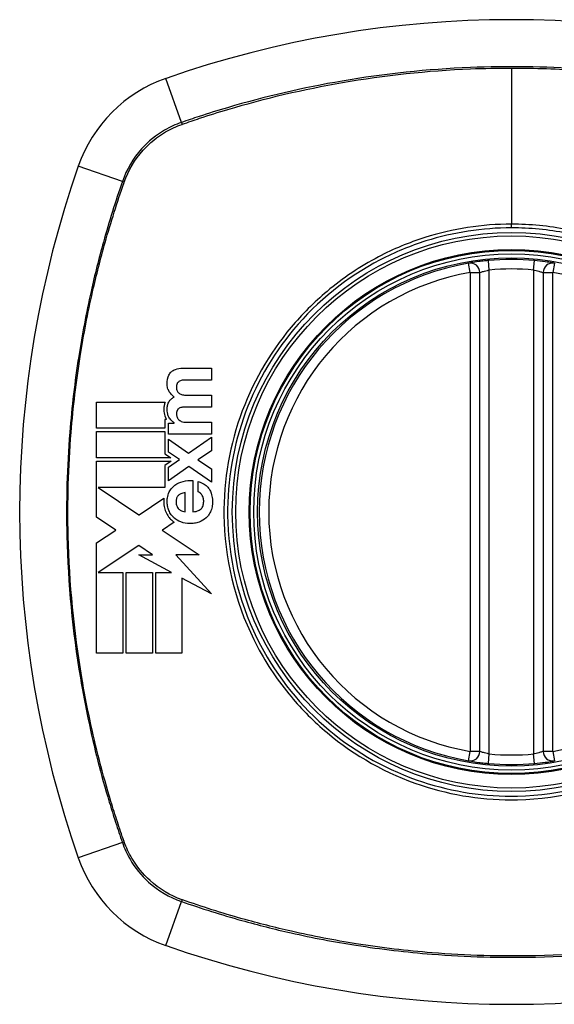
# Model space of a CAD drawing. Header units: inches. Extents: x 59.1 to 143, y 38.3 to 68.2.
# Tile 27 of 36: x 121.44 to 122.103, y 66.215 to 67.436. Entities that reach past the tile are written whole.
import ezdxf

# ---------------------------------------------------------------- set-up
doc = ezdxf.new("R2010")
doc.units = ezdxf.units.IN
doc.header["$MEASUREMENT"] = 0
doc.layers.add('Visible Edges(ANSI)', color=7, linetype='Continuous', lineweight=25)
doc.layers.add('Visible Tangent Edges(ANSI)', color=7, linetype='Continuous', lineweight=25)

msp = doc.modelspace()

# ---------------------------------------------------------------- linework, layer by layer
at = {"layer": 'Visible Edges(ANSI)'}
for p, q in [((122.0105, 66.5288), (122.0105, 67.1224)), ((122.0892, 67.1224), (122.0892, 66.5288)), ((121.6418, 67.0039), (121.6776, 67.0039)), ((121.6776, 67.0039), (121.6776, 66.9892)), ((121.6776, 66.9892), (121.6472, 66.9892)), ((121.6478, 66.9703), (121.6776, 66.9703)), ((121.6776, 66.9703), (121.6776, 66.9556)), ((121.535, 66.9293), (121.535, 66.9619)), ((121.535, 66.9619), (121.6201, 66.9619)), ((121.6776, 66.9556), (121.6476, 66.9556)), ((121.6199, 66.9401), (121.6199, 66.9293)), ((121.6219, 66.9401), (121.6199, 66.9401)), ((121.6241, 66.9359), (121.6313, 66.9359)), ((121.6241, 66.9221), (121.6241, 66.9359)), ((121.6313, 66.9359), (121.6313, 66.9361)), ((121.6465, 66.9368), (121.6776, 66.9368)), ((121.6776, 66.9368), (121.6776, 66.9221)), ((121.6199, 66.9293), (121.535, 66.9293)), ((121.535, 66.9252), (121.6199, 66.9252)), ((121.535, 66.8926), (121.535, 66.9252)), ((121.6199, 66.9252), (121.6199, 66.8976)), ((121.6776, 66.9221), (121.6241, 66.9221)), ((121.6241, 66.916), (121.6491, 66.8984)), ((121.6241, 66.8998), (121.6241, 66.916)), ((121.6491, 66.8984), (121.6776, 66.9182)), ((121.6776, 66.9182), (121.6776, 66.9014)), ((121.6199, 66.8976), (121.6218, 66.8963)), ((121.6218, 66.8963), (121.6274, 66.8926)), ((121.638, 66.8905), (121.6241, 66.8998)), ((121.6776, 66.9014), (121.6607, 66.8903)), ((121.6274, 66.8926), (121.535, 66.8926)), ((121.535, 66.8884), (121.6275, 66.8884)), ((121.535, 66.8573), (121.535, 66.8884)), ((121.6275, 66.8884), (121.6198, 66.8832)), ((121.6198, 66.8832), (121.6198, 66.8558)), ((121.6241, 66.881), (121.638, 66.8905)), ((121.6607, 66.8903), (121.6776, 66.8791)), ((121.6494, 66.8819), (121.6241, 66.8643)), ((121.6241, 66.8643), (121.6241, 66.881)), ((121.6776, 66.8626), (121.6494, 66.8819)), ((121.6776, 66.8791), (121.6776, 66.8626)), ((121.6544, 66.8645), (121.6544, 66.8259)), ((121.661, 66.8506), (121.661, 66.8636)), ((121.535, 66.8565), (121.535, 66.8573)), ((121.535, 66.8558), (121.535, 66.8565)), ((121.535, 66.8192), (121.535, 66.8558)), ((121.5372, 66.8558), (121.5877, 66.8221)), ((121.6198, 66.8558), (121.5372, 66.8558)), ((121.6451, 66.8259), (121.6451, 66.8498)), ((121.588, 66.8222), (121.6187, 66.8426)), ((121.5877, 66.8221), (121.588, 66.8222)), ((121.5591, 66.8031), (121.535, 66.8192)), ((121.6314, 66.8129), (121.6167, 66.8032)), ((121.535, 66.7872), (121.5591, 66.8031)), ((121.6167, 66.8032), (121.6163, 66.803)), ((121.6163, 66.803), (121.6623, 66.7723)), ((121.535, 66.6504), (121.535, 66.7872)), ((121.5877, 66.784), (121.5372, 66.7506)), ((121.6043, 66.7723), (121.5877, 66.784)), ((121.6281, 66.7506), (121.5877, 66.7723)), ((121.5877, 66.7723), (121.6043, 66.7723)), ((121.6623, 66.7723), (121.6334, 66.7723)), ((121.6334, 66.7723), (121.6776, 66.724)), ((121.5372, 66.7506), (121.5372, 66.7506)), ((121.5372, 66.7506), (121.5676, 66.7506)), ((121.5676, 66.7506), (121.5676, 66.6504)), ((121.5717, 66.7506), (121.6043, 66.7506)), ((121.5717, 66.6504), (121.5717, 66.7506)), ((121.6043, 66.7506), (121.6043, 66.6504)), ((121.6084, 66.6504), (121.6084, 66.7506)), ((121.6084, 66.7506), (121.6281, 66.7506)), ((121.6776, 66.724), (121.641, 66.7436)), ((121.641, 66.7436), (121.641, 66.6504)), ((121.5676, 66.6504), (121.535, 66.6504)), ((121.6043, 66.6504), (121.5717, 66.6504)), ((121.641, 66.6504), (121.6084, 66.6504))]:
    msp.add_line(p, q, dxfattribs=at)
for radius in [0.3199, 0.315]:
    msp.add_circle((122.0499, 66.8256), radius, dxfattribs=at)
for centre, radius, start, end in [((122.0499, 66.1366), 1.2992, 70.7337, 109.2663), ((121.6796, 67.1958), 0.1772, 109.2663, 160.7337), ((122.7388, 66.8256), 1.2992, 160.7337, 199.2663), ((122.0499, 66.8256), 0.313, 84.7499, 95.2501), ((122.0499, 66.8256), 0.313, 99.784, 260.216), ((121.9987, 67.1224), 0.0118, 0, 99.784), ((122.101, 67.1224), 0.0118, 80.216, 180), ((121.9987, 66.5288), 0.0118, 260.216, 0), ((122.101, 66.5288), 0.0118, 180, 279.784), ((122.0499, 66.8256), 0.313, 264.7499, 275.2501), ((121.6796, 66.4554), 0.1772, 199.2663, 250.7337), ((122.0499, 67.5146), 1.2992, 250.7337, 289.2663)]:
    msp.add_arc(centre, radius, start, end, dxfattribs=at)
for points, knots in [([(122.0212, 67.1373), (122.0196, 67.1371), (122.018, 67.137), (122.0139, 67.1365), (122.0115, 67.1362), (122.0057, 67.1355), (122.0026, 67.135), (121.998, 67.1343), (121.9967, 67.134), (121.9967, 67.134)], [0, 0, 0, 0, 0.01176793, 0.01176793, 0.03059662, 0.03059662, 0.06072253, 0.06072253, 0.09414345, 0.09414345, 0.09414345, 0.09414345]), ([(122.1031, 67.134), (122.1031, 67.134), (122.1029, 67.1341), (122.1021, 67.1342), (122.1012, 67.1343), (122.0979, 67.1349), (122.095, 67.1353), (122.0876, 67.1363), (122.083, 67.1368), (122.0785, 67.1373)], [0, 0, 0, 0, 0.01176876, 0.01176876, 0.03059878, 0.03059878, 0.0607268, 0.0607268, 0.09415008, 0.09415008, 0.09415008, 0.09415008]), ([(121.6253, 66.9746), (121.6244, 66.976), (121.6237, 66.9776), (121.6229, 66.9804), (121.6224, 66.9826), (121.6227, 66.9873), (121.6228, 66.9884), (121.6231, 66.9898), (121.6232, 66.9902), (121.6233, 66.9909), (121.6234, 66.9911), (121.6235, 66.9917), (121.6236, 66.9919), (121.6236, 66.9922)], [-0.0850692, -0.0850692, -0.0850692, -0.0850692, -0.04277401, -0.04277401, -0.0153176, -0.0153176, -0.00710592, -0.00710592, -0.00406726, -0.00406726, -0.00200277, -0.00200277, 0, 0, 0, 0]), ([(121.6236, 66.9922), (121.6237, 66.9924), (121.6238, 66.9927), (121.624, 66.9933), (121.6241, 66.9936), (121.6249, 66.9956), (121.6258, 66.9971), (121.6269, 66.9984)], [-0.01822759, -0.01822759, -0.01822759, -0.01822759, -0.01623281, -0.01623281, -0.01336137, -0.01336137, 0, 0, 0, 0]), ([(121.6269, 66.9984), (121.6279, 66.9994), (121.6289, 67.0003), (121.631, 67.0016), (121.6319, 67.002), (121.6329, 67.0024)], [-0.01889621, -0.01889621, -0.01889621, -0.01889621, -0.00826301, -0.00826301, 0, 0, 0, 0]), ([(121.6352, 66.9851), (121.6351, 66.9848), (121.6349, 66.9845), (121.6348, 66.984), (121.6347, 66.9839), (121.6347, 66.9837), (121.6346, 66.9837), (121.6346, 66.9835), (121.6346, 66.9834), (121.6345, 66.9832), (121.6345, 66.9831), (121.6344, 66.9829), (121.6344, 66.9827), (121.6343, 66.982), (121.6342, 66.9815), (121.6342, 66.9802), (121.6342, 66.9791), (121.6346, 66.9769), (121.6349, 66.976), (121.6354, 66.9751)], [-0.0341891, -0.0341891, -0.0341891, -0.0341891, -0.02994227, -0.02994227, -0.02861788, -0.02861788, -0.02756344, -0.02756344, -0.02649819, -0.02649819, -0.02526241, -0.02526241, -0.02322724, -0.02322724, -0.01674356, -0.01674356, -0.00773446, -0.00773446, 0, 0, 0, 0]), ([(121.638, 66.9878), (121.6375, 66.9875), (121.637, 66.9872), (121.636, 66.9862), (121.6356, 66.9857), (121.6352, 66.9851)], [-0.01028988, -0.01028988, -0.01028988, -0.01028988, -0.00541222, -0.00541222, 0, 0, 0, 0]), ([(121.6246, 66.9618), (121.6251, 66.9629), (121.6258, 66.9639), (121.6271, 66.9653), (121.6277, 66.9658), (121.6293, 66.967), (121.6304, 66.9677), (121.6315, 66.9681)], [-0.02499103, -0.02499103, -0.02499103, -0.02499103, -0.01566144, -0.01566144, -0.00964664, -0.00964664, 0, 0, 0, 0]), ([(121.6354, 66.9751), (121.6358, 66.9745), (121.6363, 66.9739), (121.6374, 66.9729), (121.6379, 66.9725), (121.6385, 66.9721)], [-0.01156539, -0.01156539, -0.01156539, -0.01156539, -0.0053887, -0.0053887, 0, 0, 0, 0]), ([(121.6201, 66.9619), (121.6199, 66.9612), (121.6196, 66.9605), (121.6194, 66.9595), (121.6193, 66.9592), (121.6192, 66.9587), (121.6191, 66.9585), (121.619, 66.958), (121.619, 66.9578), (121.6189, 66.9572), (121.6188, 66.9569), (121.6187, 66.956), (121.6186, 66.9554), (121.6184, 66.9531), (121.6184, 66.9508), (121.6192, 66.9458), (121.62, 66.9433), (121.6213, 66.9411)], [-0.06770735, -0.06770735, -0.06770735, -0.06770735, -0.05894384, -0.05894384, -0.05564282, -0.05564282, -0.05283582, -0.05283582, -0.05004017, -0.05004017, -0.04636458, -0.04636458, -0.03935127, -0.03935127, -0.01991224, -0.01991224, 0, 0, 0, 0]), ([(121.6249, 66.9431), (121.6242, 66.9443), (121.6237, 66.9456), (121.6226, 66.9495), (121.6225, 66.9519), (121.6227, 66.9545), (121.6227, 66.9552), (121.6229, 66.9561), (121.6229, 66.9564), (121.623, 66.9569), (121.623, 66.9571), (121.6231, 66.9576), (121.6232, 66.9578), (121.6233, 66.9584), (121.6234, 66.9587), (121.6238, 66.96), (121.6242, 66.9609), (121.6246, 66.9618)], [-0.04289575, -0.04289575, -0.04289575, -0.04289575, -0.0353469, -0.0353469, -0.02092515, -0.02092515, -0.01581335, -0.01581335, -0.01355866, -0.01355866, -0.01188998, -0.01188998, -0.01013094, -0.01013094, -0.00742649, -0.00742649, 0, 0, 0, 0]), ([(121.6313, 66.9361), (121.6301, 66.937), (121.629, 66.9379), (121.6268, 66.9402), (121.6257, 66.9416), (121.6249, 66.9431)], [-0.02525095, -0.02525095, -0.02525095, -0.02525095, -0.01364462, -0.01364462, 0, 0, 0, 0]), ([(121.6354, 66.952), (121.6352, 66.9518), (121.6351, 66.9515), (121.6349, 66.951), (121.6348, 66.9508), (121.6347, 66.9505), (121.6346, 66.9503), (121.6346, 66.9501), (121.6346, 66.95), (121.6345, 66.9499), (121.6345, 66.9498), (121.6344, 66.9496), (121.6344, 66.9494), (121.6344, 66.9491), (121.6343, 66.949), (121.6343, 66.9482), (121.6342, 66.9477), (121.6342, 66.9465), (121.6342, 66.9456), (121.6347, 66.944)], [-0.0490041, -0.0490041, -0.0490041, -0.0490041, -0.04244866, -0.04244866, -0.03780104, -0.03780104, -0.03527652, -0.03527652, -0.0332684, -0.0332684, -0.03125318, -0.03125318, -0.02891355, -0.02891355, -0.02511286, -0.02511286, -0.01342871, -0.01342871, 0, 0, 0, 0]), ([(121.6347, 66.944), (121.6349, 66.9433), (121.6351, 66.9426), (121.6358, 66.9415), (121.6361, 66.9411), (121.6364, 66.9406)], [-0.009826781, -0.009826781, -0.009826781, -0.009826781, -0.004330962, -0.004330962, 0, 0, 0, 0]), ([(121.6385, 66.9546), (121.6379, 66.9544), (121.6374, 66.9541), (121.6363, 66.9532), (121.6358, 66.9526), (121.6354, 66.952)], [-0.01084171, -0.01084171, -0.01084171, -0.01084171, -0.00558063, -0.00558063, 0, 0, 0, 0]), ([(121.6364, 66.9406), (121.6369, 66.94), (121.6376, 66.9395), (121.6388, 66.9386), (121.6395, 66.9382), (121.6402, 66.9379)], [-0.01235062, -0.01235062, -0.01235062, -0.01235062, -0.00586482, -0.00586482, 0, 0, 0, 0]), ([(121.6402, 66.9379), (121.6411, 66.9374), (121.6422, 66.9372), (121.6443, 66.9368), (121.6454, 66.9368), (121.6465, 66.9368)], [-0.0172898, -0.0172898, -0.0172898, -0.0172898, -0.00865841, -0.00865841, 0, 0, 0, 0]), ([(121.6252, 66.8504), (121.6262, 66.8523), (121.6274, 66.854), (121.6299, 66.8568), (121.6311, 66.8578), (121.6323, 66.8588)], [-0.02881363, -0.02881363, -0.02881363, -0.02881363, -0.0124576, -0.0124576, 0, 0, 0, 0]), ([(121.661, 66.8636), (121.6645, 66.8625), (121.668, 66.8608), (121.6724, 66.8572), (121.6737, 66.8557), (121.6748, 66.8541)], [-0.04515862, -0.04515862, -0.04515862, -0.04515862, -0.0154111, -0.0154111, 0, 0, 0, 0]), ([(121.6248, 66.8274), (121.6244, 66.8283), (121.6241, 66.8291), (121.6232, 66.832), (121.6229, 66.8339), (121.6227, 66.8365), (121.6226, 66.8372), (121.6226, 66.8382), (121.6226, 66.8385), (121.6226, 66.8393), (121.6226, 66.8396), (121.6226, 66.8403), (121.6227, 66.8407), (121.6228, 66.8418), (121.6228, 66.8424), (121.6233, 66.8457), (121.6241, 66.8481), (121.6252, 66.8504)], [-0.0603005, -0.0603005, -0.0603005, -0.0603005, -0.05313811, -0.05313811, -0.03804527, -0.03804527, -0.0334358, -0.0334358, -0.03050969, -0.03050969, -0.02795071, -0.02795071, -0.02497289, -0.02497289, -0.01985571, -0.01985571, 0, 0, 0, 0]), ([(121.6366, 66.8461), (121.6362, 66.8458), (121.6358, 66.8454), (121.6348, 66.844), (121.6344, 66.8429), (121.6339, 66.8411), (121.6338, 66.8406), (121.6337, 66.8397), (121.6337, 66.8395), (121.6337, 66.839), (121.6337, 66.8388), (121.6337, 66.8385), (121.6337, 66.8383), (121.6337, 66.8378), (121.6337, 66.8376), (121.6337, 66.8369), (121.6337, 66.8366), (121.6339, 66.8348), (121.6343, 66.8335), (121.6349, 66.8323)], [-0.03851741, -0.03851741, -0.03851741, -0.03851741, -0.03421535, -0.03421535, -0.02483887, -0.02483887, -0.02021805, -0.02021805, -0.01820131, -0.01820131, -0.01671784, -0.01671784, -0.01534867, -0.01534867, -0.01335461, -0.01335461, -0.01050199, -0.01050199, 0, 0, 0, 0]), ([(121.6451, 66.8498), (121.6432, 66.8495), (121.6413, 66.8489), (121.6385, 66.8476), (121.6375, 66.8469), (121.6366, 66.8461)], [-0.02473177, -0.02473177, -0.02473177, -0.02473177, -0.00935617, -0.00935617, 0, 0, 0, 0]), ([(121.6657, 66.8467), (121.665, 66.8478), (121.6641, 66.8488), (121.6625, 66.85), (121.6618, 66.8504), (121.661, 66.8506)], [-0.01640944, -0.01640944, -0.01640944, -0.01640944, -0.0064471, -0.0064471, 0, 0, 0, 0]), ([(121.6648, 66.8295), (121.6653, 66.8301), (121.6657, 66.8307), (121.667, 66.8327), (121.6675, 66.8342), (121.6678, 66.8363), (121.6678, 66.8367), (121.6679, 66.8374), (121.6679, 66.8377), (121.6679, 66.8382), (121.668, 66.8384), (121.668, 66.8388), (121.668, 66.8391), (121.668, 66.8397), (121.6679, 66.84), (121.6678, 66.8413), (121.6677, 66.8422), (121.6671, 66.8444), (121.6665, 66.8456), (121.6657, 66.8467)], [-0.05017395, -0.05017395, -0.05017395, -0.05017395, -0.04363621, -0.04363621, -0.0298359, -0.0298359, -0.02607285, -0.02607285, -0.02387917, -0.02387917, -0.02196308, -0.02196308, -0.02009828, -0.02009828, -0.01758728, -0.01758728, -0.01044021, -0.01044021, 0, 0, 0, 0]), ([(121.6748, 66.8541), (121.6759, 66.8524), (121.6767, 66.8507), (121.6781, 66.8465), (121.6786, 66.844), (121.6789, 66.8408), (121.6789, 66.84), (121.6789, 66.8388), (121.6789, 66.8384), (121.6789, 66.8376), (121.6789, 66.8372), (121.6789, 66.8365), (121.6789, 66.836), (121.6788, 66.8349), (121.6787, 66.8342), (121.6783, 66.8313), (121.6777, 66.8292), (121.6769, 66.8271)], [-0.07162914, -0.07162914, -0.07162914, -0.07162914, -0.05643592, -0.05643592, -0.0374041, -0.0374041, -0.03163172, -0.03163172, -0.02814281, -0.02814281, -0.02551127, -0.02551127, -0.02225928, -0.02225928, -0.01690864, -0.01690864, 0, 0, 0, 0]), ([(121.6187, 66.8426), (121.6186, 66.842), (121.6186, 66.8414), (121.6185, 66.8405), (121.6185, 66.8402), (121.6185, 66.8395), (121.6185, 66.8391), (121.6185, 66.8385), (121.6185, 66.8383), (121.6185, 66.8375), (121.6185, 66.8369), (121.6186, 66.835), (121.6188, 66.8336), (121.6194, 66.83), (121.6201, 66.8278), (121.621, 66.8257)], [-0.04388665, -0.04388665, -0.04388665, -0.04388665, -0.03942336, -0.03942336, -0.03676663, -0.03676663, -0.0340067, -0.0340067, -0.03226389, -0.03226389, -0.02788892, -0.02788892, -0.01745906, -0.01745906, 0, 0, 0, 0]), ([(121.621, 66.8257), (121.6219, 66.8236), (121.623, 66.8216), (121.6254, 66.8183), (121.6266, 66.817), (121.6279, 66.8158)], [-0.03170558, -0.03170558, -0.03170558, -0.03170558, -0.01375248, -0.01375248, 0, 0, 0, 0]), ([(121.6307, 66.8187), (121.6296, 66.8198), (121.6286, 66.8209), (121.6266, 66.8238), (121.6256, 66.8255), (121.6248, 66.8274)], [-0.02746533, -0.02746533, -0.02746533, -0.02746533, -0.01554932, -0.01554932, 0, 0, 0, 0]), ([(121.6349, 66.8323), (121.6353, 66.8315), (121.6358, 66.8307), (121.6368, 66.8295), (121.6373, 66.829), (121.6378, 66.8285)], [-0.01249156, -0.01249156, -0.01249156, -0.01249156, -0.00549062, -0.00549062, 0, 0, 0, 0]), ([(121.6544, 66.8259), (121.6558, 66.826), (121.6571, 66.8261), (121.6598, 66.8267), (121.6612, 66.8271), (121.6633, 66.8282), (121.6641, 66.8288), (121.6648, 66.8295)], [-0.02989681, -0.02989681, -0.02989681, -0.02989681, -0.01887838, -0.01887838, -0.00773862, -0.00773862, 0, 0, 0, 0]), ([(121.6769, 66.8271), (121.6762, 66.8252), (121.6752, 66.8235), (121.6732, 66.8206), (121.6722, 66.8195), (121.6712, 66.8185)], [-0.02710002, -0.02710002, -0.02710002, -0.02710002, -0.01142955, -0.01142955, 0, 0, 0, 0]), ([(121.6623, 66.8131), (121.6604, 66.8124), (121.6584, 66.8119), (121.6541, 66.8112), (121.652, 66.8112), (121.6468, 66.8112), (121.6432, 66.8118), (121.6397, 66.8132)], [-0.05230225, -0.05230225, -0.05230225, -0.05230225, -0.04199451, -0.04199451, -0.03001785, -0.03001785, 0, 0, 0, 0]), ([(121.9967, 66.5171), (121.9967, 66.5171), (121.998, 66.5169), (122.0026, 66.5162), (122.0057, 66.5157), (122.0115, 66.5149), (122.0139, 66.5147), (122.018, 66.5142), (122.0196, 66.5141), (122.0212, 66.5139)], [0, 0, 0, 0, 0.03342093, 0.03342093, 0.06354683, 0.06354683, 0.08237552, 0.08237552, 0.09414345, 0.09414345, 0.09414345, 0.09414345]), ([(122.0785, 66.5139), (122.083, 66.5143), (122.0876, 66.5148), (122.095, 66.5158), (122.0979, 66.5163), (122.1012, 66.5168), (122.1021, 66.517), (122.1029, 66.5171), (122.1031, 66.5171), (122.1031, 66.5171)], [0, 0, 0, 0, 0.03342328, 0.03342328, 0.06355131, 0.06355131, 0.08238132, 0.08238132, 0.09415008, 0.09415008, 0.09415008, 0.09415008])]:
    msp.add_open_spline(points, degree=3, knots=knots, dxfattribs=at)
for points in [[(121.6329, 67.0024), (121.6357, 67.0035), (121.6388, 67.0039), (121.6418, 67.0039)], [(121.6422, 66.989), (121.6407, 66.9888), (121.6393, 66.9885), (121.638, 66.9878)], [(121.6472, 66.9892), (121.6456, 66.9892), (121.6439, 66.9891), (121.6422, 66.989)], [(121.6315, 66.9681), (121.629, 66.9698), (121.627, 66.9721), (121.6253, 66.9746)], [(121.6385, 66.9721), (121.6398, 66.9714), (121.6413, 66.9709), (121.6428, 66.9707)], [(121.6428, 66.9707), (121.6445, 66.9704), (121.6461, 66.9703), (121.6478, 66.9703)], [(121.6428, 66.9555), (121.6414, 66.9554), (121.6399, 66.9552), (121.6385, 66.9546)], [(121.6476, 66.9556), (121.646, 66.9556), (121.6444, 66.9556), (121.6428, 66.9555)], [(121.6213, 66.9411), (121.6215, 66.9408), (121.6217, 66.9404), (121.6219, 66.9401)], [(121.6323, 66.8588), (121.6354, 66.861), (121.6388, 66.8626), (121.6425, 66.8635)], [(121.6425, 66.8635), (121.6464, 66.8645), (121.6504, 66.8648), (121.6544, 66.8645)], [(121.6378, 66.8285), (121.639, 66.8276), (121.6402, 66.827), (121.6416, 66.8266)], [(121.6416, 66.8266), (121.6427, 66.8262), (121.6439, 66.826), (121.6451, 66.8259)], [(121.6279, 66.8158), (121.629, 66.8147), (121.6301, 66.8138), (121.6314, 66.8129)], [(121.6397, 66.8132), (121.6364, 66.8144), (121.6333, 66.8162), (121.6307, 66.8187)], [(121.6712, 66.8185), (121.6686, 66.8161), (121.6656, 66.8143), (121.6623, 66.8131)]]:
    msp.add_open_spline(points, degree=3, dxfattribs=at)
at = {"layer": 'Visible Tangent Edges(ANSI)'}
for p, q in [((122.0499, 67.3759), (122.0499, 67.1824)), ((121.6403, 67.3084), (121.6212, 67.3631)), ((121.5671, 67.2352), (121.5124, 67.2543)), ((122.0499, 67.1778), (122.0499, 67.1824)), ((121.9987, 67.1224), (121.9967, 67.134)), ((122.0223, 67.1255), (122.0212, 67.1373)), ((122.0774, 67.1255), (122.0785, 67.1373)), ((122.1031, 67.134), (122.101, 67.1224)), ((121.9987, 67.1224), (122.0105, 67.1224)), ((121.9987, 67.1224), (121.9987, 66.5288)), ((122.0223, 66.5257), (122.0223, 67.1255)), ((122.0774, 67.1255), (122.0774, 66.5257)), ((122.0892, 67.1224), (122.101, 67.1224)), ((122.101, 66.5288), (122.101, 67.1224)), ((121.9967, 66.5171), (121.9987, 66.5288)), ((122.0105, 66.5288), (121.9987, 66.5288)), ((122.101, 66.5288), (122.0892, 66.5288)), ((122.101, 66.5288), (122.1031, 66.5171)), ((122.0212, 66.5139), (122.0223, 66.5257)), ((122.0785, 66.5139), (122.0774, 66.5257)), ((121.5671, 66.416), (121.5124, 66.3969)), ((121.6212, 66.2881), (121.6403, 66.3428))]:
    msp.add_line(p, q, dxfattribs=at)
for radius in [0.3464, 0.3422, 0.3254, 0.3242]:
    msp.add_circle((122.0499, 66.8256), radius, dxfattribs=at)
for start, end in [(84.7499, 95.2501), (99.784, 260.216), (279.784, 80.216), (264.7499, 275.2501)]:
    msp.add_arc((122.0499, 66.8256), 0.3012, start, end, dxfattribs=at)
for centre, major_axis, start_param, end_param in [((121.6419, 67.3038), (0.00321, -0.00931), 4.18856, 4.452267), ((121.5717, 67.2335), (0.00931, -0.00321), 1.830918, 2.094625), ((121.5717, 66.4176), (-0.00931, -0.00321), 1.046967, 1.310674), ((121.6419, 66.3474), (0.00321, 0.00931), 1.830918, 2.094625)]:
    msp.add_ellipse(centre, major_axis=major_axis, ratio=0.002592, start_param=start_param, end_param=end_param, dxfattribs=at)
for points, knots in [([(122.4595, 67.3084), (122.4471, 67.3127), (122.4347, 67.3168), (122.4097, 67.3246), (122.3971, 67.3283), (122.3643, 67.3375), (122.3439, 67.3426), (122.2967, 67.3532), (122.2698, 67.3584), (122.2076, 67.3681), (122.1722, 67.3721), (122.0908, 67.3778), (122.0449, 67.3784), (121.9456, 67.3744), (121.8923, 67.3688), (121.7916, 67.3515), (121.744, 67.3405), (121.6856, 67.3233), (121.6739, 67.3196), (121.6549, 67.3134), (121.6476, 67.3109), (121.6403, 67.3084)], [0, 0, 0, 0, 0.099284, 0.099284, 0.198297, 0.198297, 0.356934, 0.356934, 0.563163, 0.563163, 0.83126, 0.83126, 1.179786, 1.179786, 1.583317, 1.583317, 1.95181, 1.95181, 2.045062, 2.045062, 2.103661, 2.103661, 2.103661, 2.103661]), ([(121.6415, 67.3063), (121.6487, 67.3088), (121.6558, 67.3112), (121.6746, 67.3175), (121.6863, 67.3211), (121.7445, 67.3385), (121.792, 67.3496), (121.8926, 67.367), (121.9458, 67.3727), (122.0159, 67.3756), (122.0329, 67.3759), (122.0499, 67.3759)], [-2.102416, -2.102416, -2.102416, -2.102416, -2.045062, -2.045062, -1.95181, -1.95181, -1.583317, -1.583317, -1.179786, -1.179786, -1.050919, -1.050919, -1.050919, -1.050919]), ([(122.0499, 67.3759), (122.0788, 67.3759), (122.1078, 67.3749), (122.1721, 67.3704), (122.2074, 67.3663), (122.2695, 67.3565), (122.2963, 67.3513), (122.3434, 67.3406), (122.3637, 67.3354), (122.3965, 67.3262), (122.409, 67.3225), (122.4338, 67.3147), (122.4458, 67.3107), (122.4582, 67.3063)], [-1.050919, -1.050919, -1.050919, -1.050919, -0.83126, -0.83126, -0.563163, -0.563163, -0.356934, -0.356934, -0.198297, -0.198297, -0.099284, -0.099284, -0.001246, -0.001246, -0.001246, -0.001246]), ([(121.6403, 67.3084), (121.6331, 67.3059), (121.6261, 67.3027), (121.6089, 67.2927), (121.5992, 67.2849), (121.5804, 67.2641), (121.5722, 67.2502), (121.5671, 67.2352)], [0, 0, 0, 0, 0.0558923, 0.0558923, 0.1453199, 0.1453199, 0.261048, 0.261048, 0.261048, 0.261048]), ([(121.5693, 67.2344), (121.5745, 67.249), (121.5826, 67.2626), (121.601, 67.2829), (121.6104, 67.2906), (121.6272, 67.3005), (121.634, 67.3036), (121.6411, 67.3061)], [-0.261048, -0.261048, -0.261048, -0.261048, -0.1453199, -0.1453199, -0.0558923, -0.0558923, 0, 0, 0, 0]), ([(121.5671, 67.2352), (121.5628, 67.2228), (121.5586, 67.2104), (121.5508, 67.1854), (121.5471, 67.1728), (121.538, 67.14), (121.5328, 67.1196), (121.5222, 67.0724), (121.5171, 67.0455), (121.508, 66.9872), (121.5043, 66.9558), (121.4984, 66.8814), (121.4972, 66.8386), (121.4996, 66.7369), (121.5052, 66.678), (121.5207, 66.5854), (121.528, 66.5509), (121.541, 66.4999), (121.5457, 66.4829), (121.5533, 66.4577), (121.5559, 66.4493), (121.5614, 66.4326), (121.5642, 66.4243), (121.5671, 66.416)], [0, 0, 0, 0, 0.099284, 0.099284, 0.198296, 0.198296, 0.356933, 0.356933, 0.563161, 0.563161, 0.801732, 0.801732, 1.126637, 1.126637, 1.572986, 1.572986, 1.839557, 1.839557, 1.972882, 1.972882, 2.039554, 2.039554, 2.106203, 2.106203, 2.106203, 2.106203]), ([(121.5691, 66.4173), (121.5662, 66.4255), (121.5635, 66.4335), (121.5581, 66.45), (121.5555, 66.4584), (121.5478, 66.4835), (121.5431, 66.5004), (121.5299, 66.5514), (121.5226, 66.5857), (121.507, 66.6782), (121.5013, 66.737), (121.4988, 66.8385), (121.5, 66.8813), (121.506, 66.9556), (121.5097, 66.987), (121.519, 67.0452), (121.5241, 67.072), (121.5348, 67.1191), (121.54, 67.1395), (121.5492, 67.1722), (121.553, 67.1847), (121.5608, 67.2095), (121.5648, 67.2215), (121.5691, 67.2339)], [-2.104956, -2.104956, -2.104956, -2.104956, -2.039554, -2.039554, -1.972882, -1.972882, -1.839557, -1.839557, -1.572986, -1.572986, -1.126637, -1.126637, -0.801732, -0.801732, -0.563161, -0.563161, -0.356933, -0.356933, -0.198296, -0.198296, -0.099284, -0.099284, -0.001246, -0.001246, -0.001246, -0.001246]), ([(122.0499, 67.1778), (122.0727, 67.1778), (122.0957, 67.1756), (122.1472, 67.1654), (122.1753, 67.1561), (122.2283, 67.1309), (122.2535, 67.1147), (122.2761, 67.0959), (122.3103, 67.0674), (122.3385, 67.0326), (122.3793, 66.957), (122.3925, 66.9173), (122.4037, 66.8403), (122.4032, 66.803), (122.3897, 66.7222), (122.373, 66.678), (122.3404, 66.6254), (122.3307, 66.612), (122.3202, 66.5994), (122.2904, 66.5637), (122.2537, 66.5343), (122.1646, 66.4882), (122.1112, 66.4746), (122.0172, 66.4726), (121.9774, 66.4786), (121.8972, 66.5049), (121.8576, 66.5269), (121.8236, 66.5553), (121.7888, 66.5844), (121.7599, 66.6201), (121.7138, 66.7073), (121.6998, 66.7596), (121.6963, 66.8566), (121.7029, 66.9004), (121.7313, 66.982), (121.7525, 67.0194), (121.7796, 67.0518), (121.8092, 67.0873), (121.8458, 67.1166), (121.9051, 67.1475), (121.9242, 67.1554), (121.9779, 67.1723), (122.0141, 67.1778), (122.0499, 67.1778)], [-3.141593, -3.141593, -3.141593, -3.141593, -2.946594, -2.946594, -2.696251, -2.696251, -2.445914, -2.445914, -2.445914, -2.067507, -2.067507, -1.716551, -1.716551, -1.405531, -1.405531, -1.016056, -1.016056, -0.875434, -0.875434, -0.875434, -0.479101, -0.479101, -0.021702, -0.021702, 0.31764, 0.31764, 0.695378, 0.695378, 0.695378, 1.082671, 1.082671, 1.532987, 1.532987, 1.905714, 1.905714, 2.266012, 2.266012, 2.266012, 2.660331, 2.660331, 2.835226, 2.835226, 3.141593, 3.141593, 3.141593, 3.141593]), ([(122.0499, 67.1824), (122.0136, 67.1824), (121.9769, 67.1767), (121.9226, 67.1595), (121.9033, 67.1515), (121.8621, 67.1299), (121.8406, 67.1155), (121.821, 67.099)], [-3.1415927, -3.1415927, -3.1415927, -3.1415927, -2.8352255, -2.8352255, -2.6603308, -2.6603308, -2.4437372, -2.4437372, -2.4437372, -2.4437372]), ([(122.2787, 67.099), (122.2559, 67.1182), (122.2305, 67.1346), (122.1768, 67.1603), (122.1485, 67.1698), (122.0963, 67.1801), (122.073, 67.1824), (122.0499, 67.1824)], [2.4459135, 2.4459135, 2.4459135, 2.4459135, 2.6962509, 2.6962509, 2.9465939, 2.9465939, 3.1415927, 3.1415927, 3.1415927, 3.1415927]), ([(122.0105, 67.1224), (122.0105, 67.1224), (122.0111, 67.1226), (122.0133, 67.1233), (122.0148, 67.1238), (122.0176, 67.1245), (122.0188, 67.1248), (122.0208, 67.1252), (122.0215, 67.1254), (122.0223, 67.1255)], [-0.09414345, -0.09414345, -0.09414345, -0.09414345, -0.06072253, -0.06072253, -0.03059662, -0.03059662, -0.01176793, -0.01176793, 0, 0, 0, 0]), ([(122.0774, 67.1255), (122.0796, 67.1251), (122.0818, 67.1246), (122.0853, 67.1236), (122.0867, 67.1232), (122.0883, 67.1227), (122.0888, 67.1226), (122.0892, 67.1224), (122.0892, 67.1224), (122.0892, 67.1224)], [-0.09415008, -0.09415008, -0.09415008, -0.09415008, -0.0607268, -0.0607268, -0.03059878, -0.03059878, -0.01176876, -0.01176876, 0, 0, 0, 0]), ([(121.7764, 67.0545), (121.749, 67.0217), (121.7274, 66.984), (121.6984, 66.9014), (121.6917, 66.857), (121.6953, 66.7587), (121.7096, 66.7058), (121.7465, 66.6364), (121.7605, 66.6157), (121.7764, 66.5967)], [-2.266012, -2.266012, -2.266012, -2.266012, -1.905714, -1.905714, -1.532987, -1.532987, -1.082671, -1.082671, -0.873089, -0.873089, -0.873089, -0.873089]), ([(121.821, 66.5521), (121.8553, 66.5234), (121.8953, 66.501), (121.9764, 66.4741), (122.0168, 66.468), (122.112, 66.47), (122.166, 66.4839), (122.2374, 66.5211), (122.259, 66.5355), (122.2787, 66.5521)], [-0.695378, -0.695378, -0.695378, -0.695378, -0.31764, -0.31764, 0.021702, 0.021702, 0.479101, 0.479101, 0.69757, 0.69757, 0.69757, 0.69757]), ([(122.0223, 66.5257), (122.0215, 66.5258), (122.0208, 66.526), (122.0188, 66.5264), (122.0176, 66.5267), (122.0148, 66.5274), (122.0133, 66.5279), (122.0111, 66.5286), (122.0105, 66.5288), (122.0105, 66.5288)], [-0.09414345, -0.09414345, -0.09414345, -0.09414345, -0.08237552, -0.08237552, -0.06354683, -0.06354683, -0.03342093, -0.03342093, 0, 0, 0, 0]), ([(122.0892, 66.5288), (122.0892, 66.5288), (122.0892, 66.5288), (122.0888, 66.5286), (122.0883, 66.5285), (122.0867, 66.528), (122.0853, 66.5275), (122.0818, 66.5266), (122.0796, 66.5261), (122.0774, 66.5257)], [-0.09415008, -0.09415008, -0.09415008, -0.09415008, -0.08238132, -0.08238132, -0.06355131, -0.06355131, -0.03342328, -0.03342328, 0, 0, 0, 0]), ([(121.5671, 66.416), (121.5695, 66.4088), (121.5727, 66.4018), (121.5827, 66.3846), (121.5905, 66.375), (121.6114, 66.3561), (121.6253, 66.3479), (121.6403, 66.3428)], [0, 0, 0, 0, 0.0558923, 0.0558923, 0.1453199, 0.1453199, 0.261048, 0.261048, 0.261048, 0.261048]), ([(121.6411, 66.345), (121.6264, 66.3502), (121.6129, 66.3583), (121.5925, 66.3767), (121.5849, 66.3861), (121.575, 66.4029), (121.5718, 66.4097), (121.5693, 66.4168)], [-0.261048, -0.261048, -0.261048, -0.261048, -0.1453199, -0.1453199, -0.0558923, -0.0558923, 0, 0, 0, 0]), ([(121.6403, 66.3428), (121.6527, 66.3385), (121.6651, 66.3344), (121.6901, 66.3265), (121.7026, 66.3228), (121.7355, 66.3137), (121.7558, 66.3085), (121.803, 66.2979), (121.8299, 66.2928), (121.8882, 66.2837), (121.9197, 66.28), (121.994, 66.2741), (122.0369, 66.2729), (122.1386, 66.2754), (122.1975, 66.281), (122.2901, 66.2964), (122.3245, 66.3037), (122.3756, 66.3167), (122.3925, 66.3214), (122.4177, 66.329), (122.4261, 66.3317), (122.4428, 66.3371), (122.4511, 66.3399), (122.4595, 66.3428)], [0, 0, 0, 0, 0.099284, 0.099284, 0.198296, 0.198296, 0.356933, 0.356933, 0.563161, 0.563161, 0.801732, 0.801732, 1.126637, 1.126637, 1.572986, 1.572986, 1.839557, 1.839557, 1.972882, 1.972882, 2.039554, 2.039554, 2.106203, 2.106203, 2.106203, 2.106203]), ([(122.4582, 66.3449), (122.4499, 66.342), (122.4419, 66.3393), (122.4254, 66.3338), (122.4171, 66.3312), (122.3919, 66.3236), (122.375, 66.3188), (122.3241, 66.3057), (122.2897, 66.2983), (122.1973, 66.2827), (122.1385, 66.277), (122.0369, 66.2746), (121.9941, 66.2758), (121.9199, 66.2817), (121.8885, 66.2855), (121.8303, 66.2947), (121.8034, 66.2999), (121.7563, 66.3106), (121.736, 66.3157), (121.7032, 66.3249), (121.6907, 66.3287), (121.6659, 66.3365), (121.6539, 66.3405), (121.6415, 66.3449)], [-2.104956, -2.104956, -2.104956, -2.104956, -2.039554, -2.039554, -1.972882, -1.972882, -1.839557, -1.839557, -1.572986, -1.572986, -1.126637, -1.126637, -0.801732, -0.801732, -0.563161, -0.563161, -0.356933, -0.356933, -0.198296, -0.198296, -0.099284, -0.099284, -0.001246, -0.001246, -0.001246, -0.001246])]:
    msp.add_open_spline(points, degree=3, knots=knots, dxfattribs=at)
for points in [[(121.6411, 67.3061), (121.6412, 67.3062), (121.6414, 67.3063), (121.6415, 67.3063)], [(121.5691, 67.2339), (121.5692, 67.2341), (121.5693, 67.2342), (121.5693, 67.2344)], [(121.821, 67.099), (121.8049, 67.0855), (121.79, 67.0706), (121.7764, 67.0545)], [(121.7764, 66.5967), (121.7899, 66.5806), (121.8049, 66.5657), (121.821, 66.5521)], [(121.5693, 66.4168), (121.5693, 66.4169), (121.5692, 66.4171), (121.5691, 66.4173)], [(121.6415, 66.3449), (121.6414, 66.3449), (121.6412, 66.345), (121.6411, 66.345)]]:
    msp.add_open_spline(points, degree=3, dxfattribs=at)

doc.saveas('drawing.dxf')
